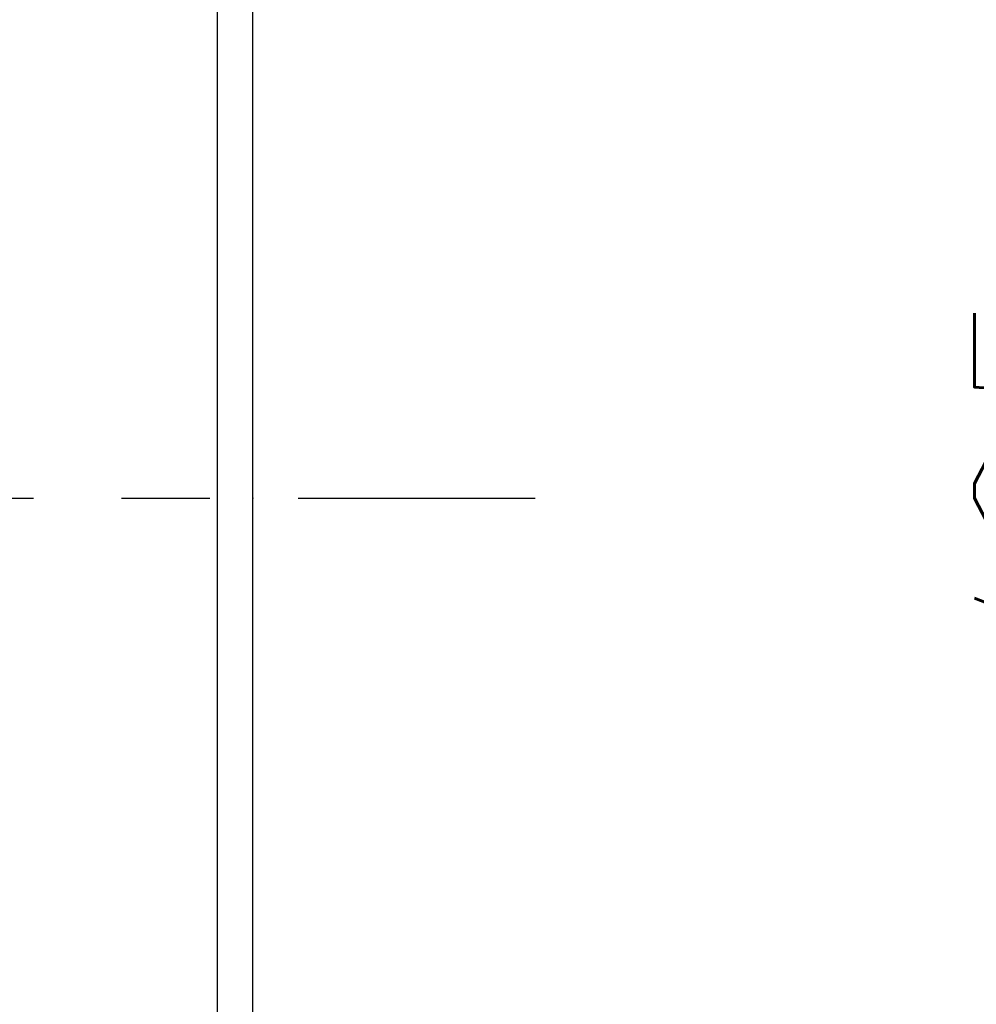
# Model space of a CAD drawing. Header units: millimetres. Extents: x -64 to 395, y -78 to 104.
# Tile 104 of 106: x 273 to 286, y -7 to 7. Entities that reach past the tile are written whole.
import ezdxf

# ---------------------------------------------------------------- set-up
doc = ezdxf.new("R2010")
doc.units = ezdxf.units.MM
doc.linetypes.add('CENTER', pattern=[2, 1.25, -0.25, 0.25, -0.25])
for name, color, linetype in [('CL', 1, 'CENTER'), ('DIM', 4, 'Continuous'), ('OUT', 3, 'Continuous')]:
    doc.layers.add(name, color=color, linetype=linetype)
doc.styles.add('DIM-7', font='SIMPLEX.shx', dxfattribs={"width": 0.7, "bigfont": 'chineset.shx'})
doc.dimstyles.new('CNS', dxfattribs={"dimtxt": 3.5, "dimasz": 2.5, "dimexe": 1, "dimexo": 1.5, "dimgap": 0.09, "dimtad": 0, "dimdsep": 46, "dimtxsty": 'DIM-7', "dimcen": 0.09, "dimclrd": 1, "dimclre": 1, "dimclrt": 4, "dimadec": 0, "dimazin": 0, "dimtfac": 1, "dimtix": 1, "dimtmove": 2, "dimatfit": 3, "dimfxl": 1, "dimtvp": 0.971429, "dimtolj": 1, "dimarcsym": 0})

# ---------------------------------------------------------------- blocks, each defined once
blk = doc.blocks.new('*D13')
at = {"lineweight": -2}
for p, q in [((277, 32.5), (292.371, 32.5)), ((291.371, 30), (291.371, -30)), ((277, -32.5), (292.371, -32.5))]:
    blk.add_line(p, q, dxfattribs=at)
for points in [[(290.954, 30), (291.788, 30), (291.371, 32.5)], [(290.954, -30), (291.788, -30), (291.371, -32.5)]]:
    blk.add_solid(points)
at = {"layer": 'DEFPOINTS', "color": 0}
for p in [(275.5, 32.5), (275.5, -32.5), (291.371, -32.5)]:
    blk.add_point(p, dxfattribs=at)
at = {"insert": (287.971, 0), "char_height": 3.5, "attachment_point": 5, "rotation": 90, "style": 'DIM-7'}
blk.add_mtext('\\A1;%%C65', dxfattribs=at)

msp = doc.modelspace()

# ---------------------------------------------------------------- linework, layer by layer
at = {"layer": 'CL', "color": 0, "ltscale": 5}
msp.add_line((196.643, 0), (280, 0), dxfattribs=at)
at = {"layer": 'DIM', "color": 7}
msp.add_line((275.5, -32.5), (275.5, 32.5), dxfattribs=at)
at = {"layer": 'OUT', "color": 7}
msp.add_line((276, -32), (276, 32), dxfattribs=at)
msp.add_point((276, 0), dxfattribs=at)

# ---------------------------------------------------------------- dimensions: what is measured, and where the dimension line sits
dim = msp.add_linear_dim(base=(291.371, -32.5), p1=(275.5, 32.5), p2=(275.5, -32.5), angle=90, text='%%C<>', dimstyle='CNS', override={"dimclrd": 256, "dimclre": 256, "dimclrt": 256})
dim.commit()
dim.dimension.update_dxf_attribs({"geometry": '*D13', "text_midpoint": (287.971, 0)})

doc.saveas('drawing.dxf')
